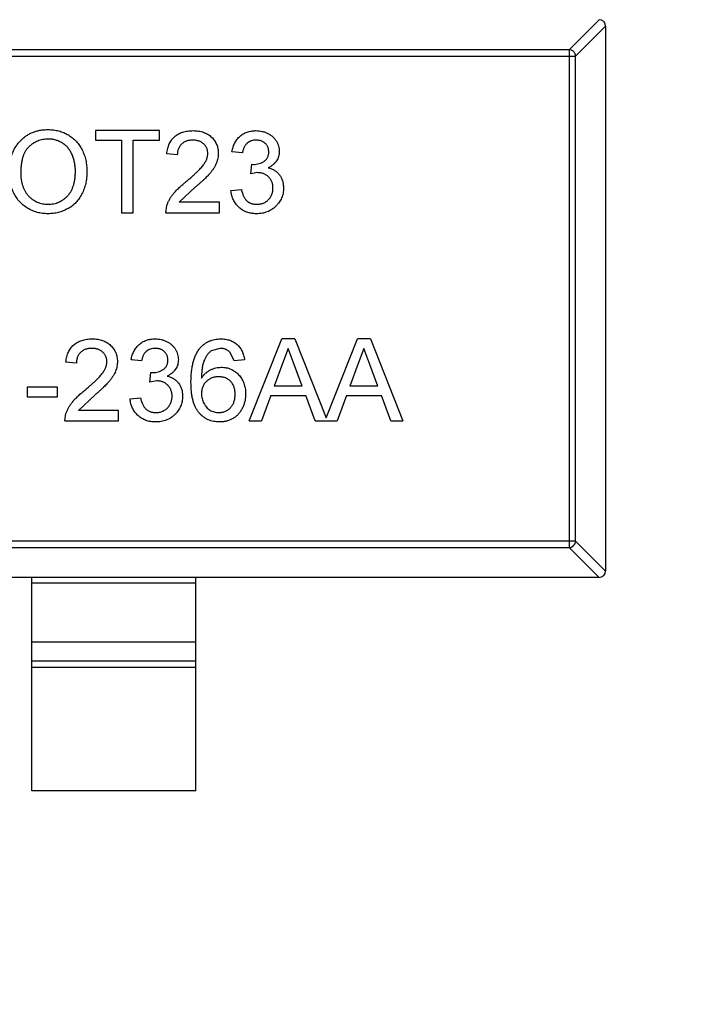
# Model space of a CAD drawing. Header units: inches. Extents: x -36 to 490, y -51 to 98.
# Tile 135 of 153: x 425 to 427, y 21 to 24. Entities that reach past the tile are written whole.
import ezdxf

# ---------------------------------------------------------------- set-up
doc = ezdxf.new("R2010")
doc.units = ezdxf.units.IN
doc.header["$LTSCALE"] = 1.21
doc.header["$MEASUREMENT"] = 0
doc.header["$PDMODE"] = 3
doc.header["$PDSIZE"] = 0.3125
doc.layers.get('0').update_dxf_attribs({"linetype": 'CONTINUOUS'})
doc.layers.get('Defpoints').update_dxf_attribs({"linetype": 'CONTINUOUS'})
doc.layers.add('DIM', color=3, linetype='CONTINUOUS')
doc.styles.get("Standard").update_dxf_attribs({"font": 'txt', "width": 0.8})
doc.dimstyles.get("Standard").update_dxf_attribs({"dimtxt": 0.15625, "dimasz": 0.1875, "dimexe": 0.125, "dimexo": 0.0625, "dimgap": 0.09, "dimtad": 0, "dimtih": 1, "dimtoh": 1, "dimzin": 4, "dimdsep": 46, "dimtxsty": 'Standard', "dimblk": '_FILLED', "dimblk1": '_FILLED', "dimblk2": '_FILLED', "dimcen": 0.09, "dimazin": 1, "dimtp": 0.01, "dimtm": 0.01, "dimtfac": 1, "dimtofl": 0, "dimtmove": 0, "dimatfit": 3, "dimldrblk": '_FILLED', "dimfxl": 1, "dimtolj": 1, "dimtzin": 4, "dimarcsym": 0})

# ---------------------------------------------------------------- blocks, each defined once
blk = doc.blocks.new('_FILLED')
at = {"color": 0, "linetype": 'ByBlock'}
blk.add_solid([(0, 0), (-1, 0.1667), (-1, -0.1667)], dxfattribs=at)
blk = doc.blocks.new('*D70')
at = {"layer": 'Defpoints', "color": 0}
for p in [(406.8003, 41.9888), (406.8003, -7.0611), (488.6342, -7.0611)]:
    blk.add_point(p, dxfattribs=at)
at = {"layer": 'DIM', "color": 0, "lineweight": -2}
for p, q in [((406.8628, 41.9888), (488.7592, 41.9888)), ((488.6342, 39.4488), (488.6342, 21.3872)), ((488.6342, -4.5211), (488.6342, 13.5405)), ((406.8628, -7.0611), (488.7592, -7.0611))]:
    blk.add_line(p, q, dxfattribs=at)
at = {"layer": 'DIM', "color": 0, "lineweight": -2, "xscale": 2.54, "yscale": 2.54, "zscale": 2.54}
for p, rotation in [((488.6342, 41.9888), 90), ((488.6342, -7.0611), 270)]:
    blk.add_blockref('_FILLED', p, dxfattribs=dict(at, rotation=rotation))
at = {"layer": 'DIM', "color": 0, "insert": (488.6342, 17.4638), "char_height": 2.5, "attachment_point": 5, "rotation": 90, "line_spacing_factor": 2.5}
blk.add_mtext('\\A1;49.05', dxfattribs=at)

msp = doc.modelspace()

# ---------------------------------------------------------------- linework, layer by layer
at = {"color": 7, "linetype": 'Continuous'}
for p, q in [((426.6088, 24.0158), (426.7002, 24.1072)), ((426.7199, 24.0875), (426.6285, 23.9961)), ((426.7199, 24.0872), (426.7199, 22.4272)), ((426.6088, 24.0158), (423.831, 24.0158)), ((426.6088, 24.0158), (426.6088, 22.4987)), ((423.8113, 23.9961), (426.6285, 23.9961)), ((426.6285, 22.5184), (426.6285, 23.9961)), ((425.3594, 23.7691), (425.1638, 23.7691)), ((425.1638, 23.7691), (425.1638, 23.7402)), ((425.3594, 23.7402), (425.3594, 23.7691)), ((425.1638, 23.7402), (425.244, 23.7402)), ((425.244, 23.7402), (425.244, 23.5191)), ((425.2792, 23.7402), (425.3594, 23.7402)), ((425.2792, 23.5191), (425.2792, 23.7402)), ((425.4138, 23.6953), (425.3818, 23.6986)), ((425.6126, 23.7018), (425.5805, 23.705)), ((425.6379, 23.6377), (425.6412, 23.6665)), ((425.6412, 23.6665), (425.6458, 23.6661)), ((425.6586, 23.6411), (425.6379, 23.6377)), ((425.4695, 23.5975), (425.4197, 23.5511)), ((425.5773, 23.5864), (425.6094, 23.5896)), ((425.3786, 23.5191), (425.3819, 23.5413)), ((425.542, 23.5511), (425.4197, 23.5511)), ((425.542, 23.5191), (425.542, 23.5511)), ((425.244, 23.5191), (425.2792, 23.5191)), ((425.3786, 23.5191), (425.542, 23.5191)), ((425.6328, 22.8844), (425.7321, 23.1344)), ((425.7719, 23.1344), (425.7321, 23.1344)), ((425.7719, 23.1344), (425.8674, 22.8939)), ((425.8674, 22.8939), (425.9629, 23.1344)), ((426.0026, 23.1344), (425.9629, 23.1344)), ((426.0026, 23.1344), (426.1019, 22.8844)), ((425.5447, 23.1056), (425.5174, 23.0982)), ((425.5869, 23.0671), (425.5753, 23.0928)), ((425.752, 23.1056), (425.7349, 23.0594)), ((425.7704, 23.0559), (425.752, 23.1056)), ((425.9828, 23.1056), (425.9657, 23.0594)), ((426.0011, 23.0559), (425.9828, 23.1056)), ((425.1061, 23.0607), (425.0741, 23.0639)), ((425.3049, 23.0671), (425.2728, 23.0703)), ((425.619, 23.0703), (425.5869, 23.0671)), ((425.7349, 23.0594), (425.7093, 22.9902)), ((425.7946, 22.9902), (425.7704, 23.0559)), ((425.9657, 23.0594), (425.9401, 22.9902)), ((426.0254, 22.9902), (426.0011, 23.0559)), ((425.3302, 23.003), (425.3335, 23.0319)), ((425.3335, 23.0319), (425.3381, 23.0315)), ((425.0485, 22.987), (424.9555, 22.987)), ((424.9555, 22.987), (424.9555, 22.9582)), ((425.0485, 22.9582), (425.0485, 22.987)), ((425.3509, 23.0064), (425.3302, 23.003)), ((425.7946, 22.9902), (425.7093, 22.9902)), ((426.0254, 22.9902), (425.9401, 22.9902)), ((424.9555, 22.9582), (425.0485, 22.9582)), ((425.1618, 22.9629), (425.1121, 22.9165)), ((425.6987, 22.9614), (425.6703, 22.8844)), ((425.6987, 22.9614), (425.8053, 22.9614)), ((425.8337, 22.8844), (425.8053, 22.9614)), ((425.9295, 22.9614), (425.901, 22.8844)), ((425.9295, 22.9614), (426.036, 22.9614)), ((426.0645, 22.8844), (426.036, 22.9614)), ((425.2696, 22.9518), (425.3017, 22.955)), ((425.0709, 22.8844), (425.0742, 22.9067)), ((425.2344, 22.9165), (425.1121, 22.9165)), ((425.2344, 22.8844), (425.2344, 22.9165)), ((425.0709, 22.8844), (425.2344, 22.8844)), ((425.6328, 22.8844), (425.6703, 22.8844)), ((425.8337, 22.8844), (425.901, 22.8844)), ((426.0645, 22.8844), (426.1019, 22.8844)), ((426.6285, 22.5184), (423.8113, 22.5184)), ((426.6285, 22.5184), (426.7199, 22.4269)), ((423.831, 22.4987), (426.6088, 22.4987)), ((426.7002, 22.4072), (426.6088, 22.4987)), ((426.6999, 22.4072), (423.7399, 22.4072)), ((424.9699, 21.7572), (424.9699, 22.4072)), ((425.4699, 22.3895), (424.9699, 22.3895)), ((425.4699, 21.7572), (425.4699, 22.4072)), ((424.9699, 22.2112), (425.4699, 22.2112)), ((424.9699, 22.1532), (425.4699, 22.1532)), ((425.4699, 22.1334), (424.9699, 22.1334)), ((425.4699, 21.7572), (424.9699, 21.7572))]:
    msp.add_line(p, q, dxfattribs=at)
for centre, start, end in [((426.6999, 24.0872), 0, 90), ((426.6999, 22.4272), 270, 0)]:
    msp.add_arc(centre, 0.02, start, end, dxfattribs=at)
for points, knots in [([(426.6285, 23.9961), (426.6284, 23.9986), (426.6273, 24.0037), (426.6228, 24.0102), (426.6164, 24.0146), (426.6113, 24.0157), (426.6088, 24.0158)], [0, 0, 0, 0, 0.249032, 0.5, 0.750968, 1, 1, 1, 1]), ([(424.901, 23.6408), (424.9011, 23.6458), (424.9013, 23.6555), (424.9029, 23.6698), (424.9054, 23.6831), (424.9091, 23.6957), (424.9138, 23.7074), (424.9194, 23.7183), (424.9262, 23.7283), (424.934, 23.7375), (424.9426, 23.7456), (424.9518, 23.7528), (424.9617, 23.7588), (424.9721, 23.7638), (424.9832, 23.7676), (424.9949, 23.7703), (425.0071, 23.772), (425.0155, 23.7722), (425.0198, 23.7723)], [0, 0, 0, 0, 0.075226, 0.146575, 0.2145, 0.27953, 0.342403, 0.403496, 0.463762, 0.523864, 0.583252, 0.641302, 0.698898, 0.756295, 0.814628, 0.874325, 0.935783, 1, 1, 1, 1]), ([(425.0198, 23.7723), (425.0226, 23.7722), (425.0282, 23.7721), (425.0365, 23.7714), (425.0445, 23.77), (425.0524, 23.7683), (425.0601, 23.7659), (425.0675, 23.7632), (425.0747, 23.7598), (425.0817, 23.7559), (425.0884, 23.7516), (425.0947, 23.7469), (425.1005, 23.7418), (425.1061, 23.7363), (425.1111, 23.7303), (425.1158, 23.724), (425.12, 23.7173), (425.1238, 23.7101), (425.1272, 23.7027), (425.1301, 23.695), (425.1326, 23.687), (425.1347, 23.6788), (425.1362, 23.6704), (425.1374, 23.6617), (425.138, 23.6528), (425.1381, 23.6467), (425.1382, 23.6437)], [0, 0, 0, 0, 0.043099, 0.085587, 0.126908, 0.167967, 0.20845, 0.249025, 0.289281, 0.33001, 0.370598, 0.410466, 0.450033, 0.489688, 0.529116, 0.569037, 0.609703, 0.650759, 0.692509, 0.734219, 0.776707, 0.819552, 0.863351, 0.907839, 0.953334, 1, 1, 1, 1]), ([(425.3818, 23.6986), (425.3821, 23.7013), (425.3828, 23.7068), (425.3843, 23.7146), (425.3866, 23.722), (425.3892, 23.7288), (425.3926, 23.7352), (425.3964, 23.741), (425.4008, 23.7463), (425.4058, 23.7511), (425.4112, 23.7553), (425.4171, 23.759), (425.4235, 23.7621), (425.4303, 23.7647), (425.4376, 23.7666), (425.4453, 23.768), (425.4535, 23.7689), (425.4591, 23.769), (425.4619, 23.7691)], [0, 0, 0, 0, 0.070675, 0.137493, 0.201473, 0.262869, 0.32255, 0.380737, 0.43822, 0.495487, 0.553484, 0.611346, 0.670644, 0.731587, 0.794183, 0.859445, 0.928208, 1, 1, 1, 1]), ([(425.4619, 23.7691), (425.4648, 23.769), (425.4704, 23.7689), (425.4786, 23.7679), (425.4864, 23.7664), (425.4937, 23.7643), (425.5005, 23.7614), (425.5069, 23.758), (425.5128, 23.754), (425.5182, 23.7493), (425.523, 23.7442), (425.5273, 23.7388), (425.5308, 23.7331), (425.5338, 23.7271), (425.5361, 23.7207), (425.5376, 23.7141), (425.5387, 23.7072), (425.5388, 23.7025), (425.5388, 23.7001)], [0, 0, 0, 0, 0.074712, 0.145539, 0.213339, 0.278615, 0.342094, 0.40389, 0.465063, 0.526577, 0.587328, 0.64638, 0.704345, 0.761672, 0.819418, 0.878039, 0.937796, 1, 1, 1, 1]), ([(425.5805, 23.705), (425.581, 23.7074), (425.582, 23.7123), (425.584, 23.7193), (425.5864, 23.7259), (425.5894, 23.732), (425.5927, 23.7378), (425.5964, 23.7431), (425.6007, 23.7479), (425.6053, 23.7524), (425.6103, 23.7563), (425.6156, 23.7597), (425.6212, 23.7626), (425.6271, 23.7649), (425.6333, 23.7668), (425.6398, 23.7681), (425.6466, 23.7689), (425.6513, 23.769), (425.6536, 23.7691)], [0, 0, 0, 0, 0.071036, 0.139343, 0.204958, 0.268332, 0.330129, 0.390664, 0.450861, 0.510587, 0.570374, 0.629455, 0.687994, 0.747581, 0.807839, 0.870034, 0.93381, 1, 1, 1, 1]), ([(425.6536, 23.7691), (425.6569, 23.769), (425.6633, 23.7687), (425.6727, 23.7671), (425.6817, 23.7644), (425.6903, 23.7606), (425.6982, 23.756), (425.7051, 23.7505), (425.7111, 23.7442), (425.716, 23.7371), (425.7199, 23.7296), (425.7227, 23.7218), (425.7244, 23.7137), (425.7246, 23.7083), (425.7247, 23.7055)], [0, 0, 0, 0, 0.092054, 0.181008, 0.26913, 0.357137, 0.443549, 0.526433, 0.607453, 0.688385, 0.767854, 0.845531, 0.922529, 1, 1, 1, 1]), ([(425.02, 23.7434), (425.0172, 23.7434), (425.0116, 23.7433), (425.0034, 23.742), (424.9956, 23.7402), (424.988, 23.7376), (424.9808, 23.7343), (424.9738, 23.7301), (424.9671, 23.7253), (424.9608, 23.7197), (424.9549, 23.7133), (424.9499, 23.7058), (424.9457, 23.6973), (424.9422, 23.6878), (424.9395, 23.6773), (424.9377, 23.6659), (424.9365, 23.6535), (424.9363, 23.6448), (424.9363, 23.6404)], [0, 0, 0, 0, 0.055943, 0.110382, 0.164048, 0.216759, 0.269601, 0.323009, 0.377581, 0.433449, 0.490922, 0.550625, 0.613117, 0.679861, 0.751358, 0.828261, 0.910795, 1, 1, 1, 1]), ([(425.1029, 23.6439), (425.1029, 23.6464), (425.1029, 23.6512), (425.1023, 23.6584), (425.1016, 23.6653), (425.1005, 23.672), (425.099, 23.6784), (425.0974, 23.6847), (425.0953, 23.6906), (425.0929, 23.6963), (425.0903, 23.7018), (425.0873, 23.7069), (425.0841, 23.7117), (425.0806, 23.7163), (425.0767, 23.7204), (425.0726, 23.7243), (425.0682, 23.7279), (425.0635, 23.7311), (425.0586, 23.734), (425.0535, 23.7365), (425.0483, 23.7387), (425.0429, 23.7404), (425.0374, 23.7417), (425.0317, 23.7428), (425.0259, 23.7433), (425.0219, 23.7434), (425.02, 23.7434)], [0, 0, 0, 0, 0.050852, 0.099752, 0.147438, 0.194086, 0.239171, 0.28334, 0.326577, 0.368936, 0.410572, 0.451051, 0.490877, 0.530044, 0.568937, 0.607578, 0.64642, 0.685679, 0.724799, 0.763513, 0.802173, 0.84074, 0.879649, 0.919071, 0.959098, 1, 1, 1, 1]), ([(425.4612, 23.7402), (425.4595, 23.7402), (425.4561, 23.7401), (425.4511, 23.7395), (425.4464, 23.7387), (425.4419, 23.7373), (425.4377, 23.7357), (425.4338, 23.7336), (425.4302, 23.7312), (425.4268, 23.7284), (425.4238, 23.7252), (425.4211, 23.7218), (425.4189, 23.7181), (425.4171, 23.7141), (425.4157, 23.7098), (425.4146, 23.7053), (425.414, 23.7004), (425.4139, 23.697), (425.4138, 23.6953)], [0, 0, 0, 0, 0.070696, 0.138358, 0.20337, 0.2657, 0.327256, 0.386512, 0.445858, 0.505173, 0.56378, 0.622343, 0.680824, 0.739795, 0.800801, 0.864239, 0.930631, 1, 1, 1, 1]), ([(425.5068, 23.6998), (425.5068, 23.7012), (425.5067, 23.7039), (425.506, 23.7079), (425.5051, 23.7118), (425.5037, 23.7155), (425.5019, 23.7191), (425.4997, 23.7224), (425.4971, 23.7256), (425.4942, 23.7285), (425.491, 23.7313), (425.4874, 23.7336), (425.4836, 23.7357), (425.4796, 23.7374), (425.4754, 23.7386), (425.4708, 23.7395), (425.4661, 23.7401), (425.4629, 23.7402), (425.4612, 23.7402)], [0, 0, 0, 0, 0.061762, 0.121174, 0.179421, 0.236843, 0.294322, 0.353191, 0.412721, 0.474522, 0.537057, 0.599591, 0.662367, 0.725246, 0.790316, 0.857724, 0.927232, 1, 1, 1, 1]), ([(425.6546, 23.7402), (425.6519, 23.7401), (425.6468, 23.7399), (425.6393, 23.738), (425.6326, 23.735), (425.6277, 23.7315), (425.6241, 23.7281), (425.6217, 23.7252), (425.6195, 23.722), (425.6176, 23.7186), (425.616, 23.7148), (425.6145, 23.7107), (425.6134, 23.7063), (425.6128, 23.7033), (425.6126, 23.7018)], [0, 0, 0, 0, 0.127797, 0.246795, 0.362284, 0.477652, 0.536237, 0.59559, 0.656344, 0.719085, 0.784349, 0.852876, 0.924551, 1, 1, 1, 1]), ([(425.6927, 23.7045), (425.6927, 23.7057), (425.6926, 23.7082), (425.6921, 23.7119), (425.6912, 23.7153), (425.6901, 23.7186), (425.6886, 23.7217), (425.6867, 23.7247), (425.6846, 23.7275), (425.682, 23.7301), (425.6793, 23.7325), (425.6763, 23.7345), (425.6732, 23.7363), (425.6699, 23.7377), (425.6663, 23.7388), (425.6626, 23.7396), (425.6587, 23.7401), (425.656, 23.7402), (425.6546, 23.7402)], [0, 0, 0, 0, 0.065093, 0.127304, 0.188122, 0.247131, 0.306077, 0.365678, 0.426103, 0.487841, 0.550317, 0.611805, 0.672737, 0.734883, 0.79768, 0.862475, 0.929775, 1, 1, 1, 1]), ([(425.4396, 23.6126), (425.4428, 23.6153), (425.449, 23.6205), (425.4577, 23.6282), (425.4657, 23.6354), (425.4728, 23.6422), (425.4791, 23.6484), (425.4846, 23.6542), (425.4893, 23.6594), (425.4931, 23.6643), (425.4964, 23.6689), (425.4992, 23.6735), (425.5015, 23.6779), (425.5034, 23.6824), (425.5049, 23.6868), (425.506, 23.6911), (425.5067, 23.6955), (425.5068, 23.6983), (425.5068, 23.6998)], [0, 0, 0, 0, 0.11141, 0.214526, 0.309417, 0.396087, 0.474284, 0.544374, 0.60642, 0.660582, 0.709794, 0.756451, 0.800767, 0.843168, 0.884295, 0.923885, 0.962359, 1, 1, 1, 1]), ([(425.5388, 23.7001), (425.5388, 23.6976), (425.5386, 23.6926), (425.5376, 23.6852), (425.5357, 23.6779), (425.5333, 23.6706), (425.5299, 23.6632), (425.5257, 23.6557), (425.5205, 23.648), (425.5155, 23.6415), (425.5108, 23.636), (425.5066, 23.6315), (425.5018, 23.6267), (425.4966, 23.6215), (425.4906, 23.616), (425.4841, 23.6101), (425.477, 23.6039), (425.472, 23.5997), (425.4695, 23.5975)], [0, 0, 0, 0, 0.057945, 0.116018, 0.174826, 0.234683, 0.296827, 0.364061, 0.436192, 0.51426, 0.556976, 0.604856, 0.657675, 0.715751, 0.77884, 0.847501, 0.921228, 1, 1, 1, 1]), ([(425.6458, 23.6661), (425.6488, 23.6663), (425.6545, 23.6665), (425.663, 23.6683), (425.671, 23.6712), (425.6771, 23.6747), (425.6817, 23.6779), (425.6846, 23.6808), (425.6872, 23.6839), (425.6891, 23.6875), (425.6908, 23.6913), (425.6919, 23.6954), (425.6926, 23.6998), (425.6927, 23.7029), (425.6927, 23.7045)], [0, 0, 0, 0, 0.129789, 0.254605, 0.378435, 0.50292, 0.565018, 0.624848, 0.683448, 0.742765, 0.802757, 0.86522, 0.930779, 1, 1, 1, 1]), ([(425.7247, 23.7055), (425.7246, 23.7029), (425.7244, 23.6978), (425.7228, 23.6903), (425.72, 23.6832), (425.7163, 23.6765), (425.7114, 23.6703), (425.7055, 23.6647), (425.6985, 23.6598), (425.6933, 23.6572), (425.6906, 23.6559)], [0, 0, 0, 0, 0.121951, 0.240787, 0.35855, 0.479066, 0.601519, 0.727551, 0.859932, 1, 1, 1, 1]), ([(425.6906, 23.6559), (425.6924, 23.6555), (425.6959, 23.6546), (425.701, 23.6528), (425.7057, 23.6506), (425.7103, 23.6482), (425.7144, 23.6453), (425.7183, 23.6421), (425.7218, 23.6385), (425.7251, 23.6347), (425.7281, 23.6306), (425.7306, 23.6261), (425.7327, 23.6214), (425.7346, 23.6165), (425.7359, 23.6113), (425.7368, 23.6058), (425.7374, 23.6001), (425.7375, 23.5963), (425.7376, 23.5943)], [0, 0, 0, 0, 0.065828, 0.128938, 0.190858, 0.251186, 0.310974, 0.37005, 0.429672, 0.489507, 0.549975, 0.610075, 0.670915, 0.732909, 0.796711, 0.861825, 0.929892, 1, 1, 1, 1]), ([(425.0196, 23.5159), (425.0167, 23.5159), (425.011, 23.516), (425.0026, 23.5168), (424.9944, 23.5181), (424.9865, 23.52), (424.9787, 23.5224), (424.9712, 23.5253), (424.964, 23.5287), (424.957, 23.5326), (424.9503, 23.537), (424.944, 23.5419), (424.9382, 23.5471), (424.9328, 23.5527), (424.9277, 23.5586), (424.9231, 23.565), (424.9189, 23.5718), (424.9152, 23.5789), (424.9118, 23.5862), (424.909, 23.5937), (424.9065, 23.6013), (424.9045, 23.609), (424.9029, 23.6168), (424.9019, 23.6247), (424.9011, 23.6327), (424.901, 23.6381), (424.901, 23.6408)], [0, 0, 0, 0, 0.044697, 0.088534, 0.131409, 0.173814, 0.215715, 0.257247, 0.298848, 0.340604, 0.382029, 0.42297, 0.463632, 0.504048, 0.544591, 0.584964, 0.626265, 0.667979, 0.709943, 0.751382, 0.792619, 0.833948, 0.875008, 0.916446, 0.957907, 1, 1, 1, 1]), ([(424.9363, 23.6404), (424.9363, 23.6367), (424.9364, 23.6297), (424.9376, 23.6194), (424.9395, 23.6098), (424.942, 23.6006), (424.9454, 23.5922), (424.9494, 23.5842), (424.9543, 23.5769), (424.9598, 23.5702), (424.9659, 23.5642), (424.9724, 23.559), (424.9794, 23.5546), (424.9866, 23.551), (424.9943, 23.5481), (425.0024, 23.5462), (425.0108, 23.5449), (425.0165, 23.5448), (425.0195, 23.5447)], [0, 0, 0, 0, 0.075964, 0.148125, 0.217201, 0.2833, 0.347202, 0.4093, 0.470426, 0.531588, 0.591739, 0.650258, 0.707303, 0.764208, 0.821148, 0.879119, 0.938423, 1, 1, 1, 1]), ([(425.0195, 23.5447), (425.0224, 23.5448), (425.0283, 23.5449), (425.0368, 23.5461), (425.0449, 23.5482), (425.0527, 23.551), (425.06, 23.5547), (425.067, 23.5591), (425.0734, 23.5645), (425.0796, 23.5705), (425.0851, 23.5773), (425.0899, 23.5848), (425.0939, 23.593), (425.0973, 23.6019), (425.0998, 23.6115), (425.1017, 23.6217), (425.1028, 23.6326), (425.1029, 23.6401), (425.1029, 23.6439)], [0, 0, 0, 0, 0.061055, 0.119545, 0.176806, 0.232956, 0.288583, 0.344667, 0.401662, 0.46054, 0.520477, 0.581213, 0.643431, 0.707961, 0.775371, 0.846414, 0.921152, 1, 1, 1, 1]), ([(425.1382, 23.6437), (425.1381, 23.6406), (425.138, 23.6344), (425.1373, 23.6254), (425.1361, 23.6165), (425.1345, 23.608), (425.1323, 23.5997), (425.1297, 23.5916), (425.1266, 23.5838), (425.1231, 23.5762), (425.1191, 23.569), (425.1147, 23.5622), (425.1098, 23.5559), (425.1047, 23.55), (425.0991, 23.5446), (425.093, 23.5396), (425.0866, 23.5351), (425.0799, 23.5311), (425.0728, 23.5275), (425.0656, 23.5244), (425.0583, 23.5217), (425.0508, 23.5196), (425.0432, 23.5179), (425.0355, 23.5167), (425.0276, 23.516), (425.0223, 23.5159), (425.0196, 23.5159)], [0, 0, 0, 0, 0.04756, 0.093962, 0.139112, 0.183626, 0.227457, 0.270703, 0.313611, 0.35626, 0.398366, 0.439557, 0.480045, 0.519888, 0.559658, 0.599421, 0.639208, 0.679668, 0.72002, 0.759859, 0.79956, 0.839199, 0.878956, 0.918794, 0.959083, 1, 1, 1, 1]), ([(425.7055, 23.5945), (425.7055, 23.5962), (425.7054, 23.5994), (425.7048, 23.6042), (425.7037, 23.6087), (425.7023, 23.613), (425.7004, 23.6171), (425.6982, 23.6209), (425.6954, 23.6246), (425.6923, 23.6279), (425.689, 23.631), (425.6853, 23.6337), (425.6814, 23.636), (425.6773, 23.6378), (425.6729, 23.6393), (425.6684, 23.6403), (425.6636, 23.6409), (425.6603, 23.641), (425.6586, 23.6411)], [0, 0, 0, 0, 0.067051, 0.13118, 0.193722, 0.254499, 0.314763, 0.375117, 0.436023, 0.498297, 0.560571, 0.621619, 0.681973, 0.742853, 0.804272, 0.867473, 0.932273, 1, 1, 1, 1]), ([(425.3819, 23.5413), (425.383, 23.5442), (425.3852, 23.5502), (425.3895, 23.5588), (425.3947, 23.5673), (425.3997, 23.5743), (425.4043, 23.5799), (425.4081, 23.5842), (425.4124, 23.5887), (425.4171, 23.5932), (425.4221, 23.5979), (425.4275, 23.6028), (425.4334, 23.6077), (425.4375, 23.6109), (425.4396, 23.6126)], [0, 0, 0, 0, 0.100388, 0.204407, 0.310686, 0.422157, 0.480685, 0.543238, 0.6095, 0.679555, 0.753841, 0.831641, 0.913813, 1, 1, 1, 1]), ([(425.6551, 23.5159), (425.6525, 23.5159), (425.6473, 23.516), (425.6397, 23.517), (425.6325, 23.5185), (425.6256, 23.5207), (425.619, 23.5234), (425.6129, 23.5268), (425.607, 23.5308), (425.6015, 23.5354), (425.5965, 23.5405), (425.592, 23.546), (425.5881, 23.5518), (425.5847, 23.558), (425.582, 23.5646), (425.5798, 23.5715), (425.5782, 23.5788), (425.5776, 23.5838), (425.5773, 23.5864)], [0, 0, 0, 0, 0.067794, 0.133464, 0.196934, 0.258481, 0.319787, 0.380431, 0.44099, 0.502867, 0.564806, 0.625526, 0.685604, 0.746041, 0.807347, 0.869717, 0.93379, 1, 1, 1, 1]), ([(425.6094, 23.5896), (425.6098, 23.5876), (425.6106, 23.5839), (425.6122, 23.5786), (425.6139, 23.5736), (425.616, 23.5692), (425.618, 23.565), (425.6204, 23.5614), (425.6229, 23.5581), (425.6257, 23.5552), (425.6287, 23.5527), (425.6319, 23.5505), (425.6354, 23.5487), (425.6391, 23.5473), (425.643, 23.5461), (425.6472, 23.5453), (425.6516, 23.5448), (425.6547, 23.5447), (425.6562, 23.5447)], [0, 0, 0, 0, 0.082566, 0.15976, 0.233155, 0.301356, 0.365752, 0.426437, 0.484185, 0.539549, 0.593156, 0.647048, 0.701446, 0.757, 0.81384, 0.873058, 0.934963, 1, 1, 1, 1]), ([(425.7376, 23.5943), (425.7375, 23.5916), (425.7374, 23.5863), (425.7362, 23.5785), (425.7344, 23.5711), (425.7318, 23.5639), (425.7286, 23.5571), (425.7245, 23.5506), (425.7197, 23.5444), (425.7142, 23.5386), (425.7083, 23.5332), (425.7018, 23.5286), (425.695, 23.5246), (425.6878, 23.5214), (425.6801, 23.5189), (425.6721, 23.5171), (425.6637, 23.5161), (425.658, 23.5159), (425.6551, 23.5159)], [0, 0, 0, 0, 0.063503, 0.124805, 0.18492, 0.244376, 0.303775, 0.364133, 0.425376, 0.488388, 0.551743, 0.61386, 0.67564, 0.737737, 0.800417, 0.864658, 0.930985, 1, 1, 1, 1]), ([(425.6562, 23.5447), (425.6581, 23.5447), (425.6616, 23.5448), (425.6668, 23.5455), (425.6717, 23.5466), (425.6763, 23.5482), (425.6807, 23.5502), (425.6848, 23.5527), (425.6886, 23.5556), (425.6921, 23.559), (425.6952, 23.5627), (425.698, 23.5666), (425.7003, 23.5707), (425.7022, 23.575), (425.7037, 23.5796), (425.7047, 23.5844), (425.7054, 23.5894), (425.7055, 23.5928), (425.7055, 23.5945)], [0, 0, 0, 0, 0.069461, 0.135658, 0.19962, 0.261651, 0.322053, 0.38234, 0.443223, 0.50493, 0.56682, 0.6276, 0.687476, 0.747351, 0.808174, 0.870133, 0.933721, 1, 1, 1, 1]), ([(425.0741, 23.0639), (425.0744, 23.0667), (425.0751, 23.0722), (425.0767, 23.08), (425.0789, 23.0874), (425.0816, 23.0942), (425.0849, 23.1005), (425.0887, 23.1064), (425.0931, 23.1117), (425.0981, 23.1165), (425.1035, 23.1207), (425.1094, 23.1244), (425.1158, 23.1275), (425.1227, 23.1301), (425.1299, 23.132), (425.1376, 23.1334), (425.1458, 23.1343), (425.1514, 23.1344), (425.1542, 23.1344)], [0, 0, 0, 0, 0.070675, 0.137493, 0.201473, 0.262869, 0.32255, 0.380737, 0.43822, 0.495487, 0.553484, 0.611346, 0.670644, 0.731587, 0.794183, 0.859445, 0.928208, 1, 1, 1, 1]), ([(425.1542, 23.1344), (425.1571, 23.1344), (425.1627, 23.1343), (425.171, 23.1333), (425.1787, 23.1318), (425.186, 23.1296), (425.1928, 23.1268), (425.1992, 23.1234), (425.2051, 23.1194), (425.2105, 23.1147), (425.2153, 23.1096), (425.2196, 23.1042), (425.2231, 23.0985), (425.2261, 23.0925), (425.2284, 23.0861), (425.2299, 23.0795), (425.231, 23.0726), (425.2311, 23.0678), (425.2311, 23.0654)], [0, 0, 0, 0, 0.074712, 0.145539, 0.213339, 0.278615, 0.342094, 0.40389, 0.465063, 0.526577, 0.587328, 0.64638, 0.704345, 0.761672, 0.819418, 0.878039, 0.937796, 1, 1, 1, 1]), ([(425.2728, 23.0703), (425.2733, 23.0728), (425.2743, 23.0777), (425.2763, 23.0847), (425.2787, 23.0913), (425.2817, 23.0974), (425.285, 23.1032), (425.2888, 23.1085), (425.293, 23.1133), (425.2976, 23.1177), (425.3026, 23.1217), (425.3079, 23.1251), (425.3135, 23.128), (425.3194, 23.1303), (425.3256, 23.1322), (425.3322, 23.1335), (425.3389, 23.1343), (425.3436, 23.1344), (425.3459, 23.1344)], [0, 0, 0, 0, 0.071036, 0.139343, 0.204958, 0.268332, 0.330129, 0.390664, 0.450861, 0.510587, 0.570374, 0.629455, 0.687994, 0.747581, 0.807839, 0.870034, 0.93381, 1, 1, 1, 1]), ([(425.3459, 23.1344), (425.3492, 23.1343), (425.3556, 23.1341), (425.365, 23.1325), (425.374, 23.1298), (425.3826, 23.126), (425.3905, 23.1214), (425.3975, 23.1159), (425.4034, 23.1096), (425.4083, 23.1025), (425.4122, 23.095), (425.415, 23.0872), (425.4167, 23.0791), (425.4169, 23.0736), (425.417, 23.0709)], [0, 0, 0, 0, 0.092054, 0.181008, 0.26913, 0.357137, 0.443549, 0.526433, 0.607453, 0.688385, 0.767854, 0.845531, 0.922529, 1, 1, 1, 1]), ([(425.4828, 23.1061), (425.4848, 23.1083), (425.4887, 23.1128), (425.4956, 23.1186), (425.5028, 23.1235), (425.5106, 23.1275), (425.5189, 23.1306), (425.5278, 23.1329), (425.5371, 23.1342), (425.5435, 23.1344), (425.5468, 23.1344)], [0, 0, 0, 0, 0.125625, 0.247619, 0.368528, 0.488104, 0.609878, 0.735382, 0.864448, 1, 1, 1, 1]), ([(425.5468, 23.1344), (425.5492, 23.1344), (425.554, 23.1343), (425.5611, 23.1335), (425.5677, 23.1321), (425.5741, 23.1303), (425.5801, 23.1279), (425.5858, 23.125), (425.5911, 23.1215), (425.596, 23.1175), (425.6006, 23.113), (425.6047, 23.1081), (425.6083, 23.1028), (425.6114, 23.0971), (425.6141, 23.091), (425.6162, 23.0845), (425.6179, 23.0776), (425.6186, 23.0728), (425.619, 23.0703)], [0, 0, 0, 0, 0.068499, 0.134572, 0.198208, 0.259784, 0.319951, 0.379508, 0.438814, 0.498497, 0.558182, 0.617438, 0.677522, 0.737959, 0.80033, 0.86409, 0.930622, 1, 1, 1, 1]), ([(425.1535, 23.1056), (425.1518, 23.1056), (425.1484, 23.1055), (425.1434, 23.1049), (425.1387, 23.104), (425.1342, 23.1027), (425.1301, 23.101), (425.1261, 23.0989), (425.1225, 23.0966), (425.1191, 23.0937), (425.1161, 23.0906), (425.1134, 23.0872), (425.1112, 23.0835), (425.1094, 23.0795), (425.108, 23.0752), (425.1069, 23.0706), (425.1063, 23.0658), (425.1062, 23.0624), (425.1061, 23.0607)], [0, 0, 0, 0, 0.070696, 0.138358, 0.20337, 0.2657, 0.327256, 0.386512, 0.445858, 0.505173, 0.56378, 0.622343, 0.680824, 0.739795, 0.800801, 0.864239, 0.930631, 1, 1, 1, 1]), ([(425.1991, 23.0651), (425.1991, 23.0665), (425.199, 23.0693), (425.1983, 23.0733), (425.1974, 23.0772), (425.196, 23.0809), (425.1943, 23.0844), (425.192, 23.0878), (425.1894, 23.091), (425.1865, 23.0939), (425.1833, 23.0967), (425.1797, 23.099), (425.1759, 23.1011), (425.1719, 23.1028), (425.1677, 23.104), (425.1632, 23.1049), (425.1584, 23.1055), (425.1552, 23.1056), (425.1535, 23.1056)], [0, 0, 0, 0, 0.061762, 0.121174, 0.179421, 0.236843, 0.294322, 0.353191, 0.412721, 0.474522, 0.537057, 0.599591, 0.662367, 0.725246, 0.790316, 0.857724, 0.927232, 1, 1, 1, 1]), ([(425.3469, 23.1056), (425.3443, 23.1055), (425.3391, 23.1053), (425.3317, 23.1034), (425.3249, 23.1004), (425.32, 23.0969), (425.3164, 23.0935), (425.314, 23.0906), (425.3119, 23.0874), (425.3099, 23.0839), (425.3083, 23.0802), (425.3068, 23.0761), (425.3057, 23.0717), (425.3051, 23.0687), (425.3049, 23.0671)], [0, 0, 0, 0, 0.127797, 0.246795, 0.362284, 0.477652, 0.536237, 0.59559, 0.656344, 0.719085, 0.784349, 0.852876, 0.924551, 1, 1, 1, 1]), ([(425.385, 23.0698), (425.385, 23.0711), (425.3849, 23.0736), (425.3844, 23.0772), (425.3836, 23.0807), (425.3824, 23.084), (425.3809, 23.0871), (425.379, 23.0901), (425.3769, 23.0929), (425.3743, 23.0955), (425.3716, 23.0979), (425.3687, 23.0999), (425.3655, 23.1017), (425.3622, 23.1031), (425.3586, 23.1042), (425.3549, 23.105), (425.351, 23.1055), (425.3483, 23.1056), (425.3469, 23.1056)], [0, 0, 0, 0, 0.065093, 0.127304, 0.188122, 0.247131, 0.306077, 0.365678, 0.426103, 0.487841, 0.550317, 0.611805, 0.672737, 0.734883, 0.79768, 0.862475, 0.929775, 1, 1, 1, 1]), ([(425.4555, 23.0015), (425.4555, 23.0044), (425.4555, 23.0102), (425.4559, 23.0187), (425.4564, 23.027), (425.4572, 23.0349), (425.4581, 23.0425), (425.4593, 23.0498), (425.4606, 23.0568), (425.4623, 23.0635), (425.464, 23.0699), (425.4661, 23.076), (425.4683, 23.0818), (425.4708, 23.0872), (425.4734, 23.0924), (425.4763, 23.0972), (425.4794, 23.1018), (425.4816, 23.1046), (425.4828, 23.1061)], [0, 0, 0, 0, 0.080034, 0.157854, 0.232564, 0.304731, 0.374384, 0.441663, 0.506048, 0.568692, 0.628715, 0.687238, 0.743227, 0.797567, 0.850239, 0.901629, 0.951067, 1, 1, 1, 1]), ([(425.5174, 23.0982), (425.5153, 23.0965), (425.511, 23.0929), (425.5054, 23.0863), (425.5004, 23.0787), (425.4967, 23.0716), (425.4941, 23.0652), (425.4925, 23.0597), (425.491, 23.0536), (425.4898, 23.047), (425.4889, 23.0398), (425.4881, 23.032), (425.4877, 23.0237), (425.4876, 23.0179), (425.4876, 23.015)], [0, 0, 0, 0, 0.088609, 0.181893, 0.280787, 0.38702, 0.444107, 0.506454, 0.574396, 0.647656, 0.726426, 0.811458, 0.90278, 1, 1, 1, 1]), ([(425.5753, 23.0928), (425.5743, 23.0938), (425.5722, 23.0958), (425.5688, 23.0984), (425.5653, 23.1007), (425.5615, 23.1025), (425.5576, 23.1039), (425.5534, 23.1049), (425.5491, 23.1055), (425.5462, 23.1056), (425.5447, 23.1056)], [0, 0, 0, 0, 0.128545, 0.252818, 0.375212, 0.497113, 0.618546, 0.742222, 0.869458, 1, 1, 1, 1]), ([(425.1319, 22.9779), (425.1351, 22.9807), (425.1413, 22.9859), (425.15, 22.9936), (425.158, 23.0008), (425.1651, 23.0075), (425.1714, 23.0138), (425.1769, 23.0196), (425.1816, 23.0248), (425.1855, 23.0297), (425.1887, 23.0343), (425.1915, 23.0388), (425.1938, 23.0433), (425.1957, 23.0477), (425.1973, 23.0521), (425.1983, 23.0565), (425.199, 23.0608), (425.1991, 23.0637), (425.1991, 23.0651)], [0, 0, 0, 0, 0.11141, 0.214526, 0.309417, 0.396087, 0.474284, 0.544374, 0.60642, 0.660582, 0.709794, 0.756451, 0.800767, 0.843168, 0.884295, 0.923885, 0.962359, 1, 1, 1, 1]), ([(425.2311, 23.0654), (425.2311, 23.063), (425.2309, 23.058), (425.2299, 23.0506), (425.228, 23.0433), (425.2256, 23.036), (425.2222, 23.0286), (425.218, 23.0211), (425.2128, 23.0134), (425.2078, 23.0069), (425.2031, 23.0014), (425.1989, 22.9969), (425.1941, 22.9921), (425.1889, 22.9869), (425.1829, 22.9814), (425.1764, 22.9755), (425.1693, 22.9693), (425.1643, 22.9651), (425.1618, 22.9629)], [0, 0, 0, 0, 0.057945, 0.116018, 0.174826, 0.234683, 0.296827, 0.364061, 0.436192, 0.51426, 0.556976, 0.604856, 0.657675, 0.715751, 0.77884, 0.847501, 0.921228, 1, 1, 1, 1]), ([(425.3381, 23.0315), (425.3411, 23.0316), (425.3468, 23.0319), (425.3553, 23.0337), (425.3633, 23.0366), (425.3694, 23.04), (425.374, 23.0433), (425.3769, 23.0462), (425.3795, 23.0493), (425.3814, 23.0529), (425.3831, 23.0566), (425.3842, 23.0608), (425.3849, 23.0652), (425.385, 23.0683), (425.385, 23.0698)], [0, 0, 0, 0, 0.129789, 0.254605, 0.378435, 0.50292, 0.565018, 0.624848, 0.683448, 0.742765, 0.802757, 0.86522, 0.930779, 1, 1, 1, 1]), ([(425.417, 23.0709), (425.4169, 23.0683), (425.4167, 23.0632), (425.4151, 23.0557), (425.4123, 23.0486), (425.4086, 23.0419), (425.4037, 23.0356), (425.3978, 23.0301), (425.3908, 23.0252), (425.3856, 23.0226), (425.3829, 23.0213)], [0, 0, 0, 0, 0.121951, 0.240787, 0.35855, 0.479066, 0.601519, 0.727551, 0.859932, 1, 1, 1, 1]), ([(425.4876, 23.015), (425.4894, 23.0176), (425.4931, 23.0228), (425.4997, 23.0296), (425.5068, 23.0354), (425.5145, 23.0399), (425.5227, 23.0435), (425.531, 23.0461), (425.5396, 23.0476), (425.5454, 23.0478), (425.5483, 23.0479)], [0, 0, 0, 0, 0.13549, 0.265229, 0.390778, 0.51542, 0.638317, 0.759642, 0.878902, 1, 1, 1, 1]), ([(425.5483, 23.0479), (425.5508, 23.0478), (425.5558, 23.0477), (425.5631, 23.0467), (425.5701, 23.0448), (425.5768, 23.0424), (425.5832, 23.0391), (425.5894, 23.0353), (425.5952, 23.0306), (425.6007, 23.0253), (425.6057, 23.0195), (425.6102, 23.0132), (425.6139, 23.0065), (425.6169, 22.9993), (425.6193, 22.9918), (425.621, 22.9838), (425.622, 22.9754), (425.6221, 22.9697), (425.6222, 22.9668)], [0, 0, 0, 0, 0.061347, 0.121203, 0.179863, 0.238152, 0.296252, 0.35519, 0.415676, 0.478379, 0.541524, 0.603977, 0.666513, 0.729491, 0.79371, 0.859736, 0.928449, 1, 1, 1, 1]), ([(425.3829, 23.0213), (425.3847, 23.0209), (425.3883, 23.02), (425.3933, 23.0181), (425.3981, 23.016), (425.4026, 23.0135), (425.4067, 23.0107), (425.4106, 23.0075), (425.4141, 23.0039), (425.4174, 23.0001), (425.4204, 22.9959), (425.4229, 22.9915), (425.425, 22.9868), (425.4269, 22.9819), (425.4282, 22.9767), (425.4291, 22.9712), (425.4298, 22.9655), (425.4298, 22.9616), (425.4299, 22.9597)], [0, 0, 0, 0, 0.065828, 0.128938, 0.190858, 0.251186, 0.310974, 0.37005, 0.429672, 0.489507, 0.549975, 0.610075, 0.670915, 0.732909, 0.796711, 0.861825, 0.929892, 1, 1, 1, 1]), ([(425.5394, 23.0191), (425.5377, 23.019), (425.5342, 23.019), (425.5291, 23.0182), (425.5241, 23.0172), (425.5194, 23.0156), (425.5149, 23.0136), (425.5105, 23.0111), (425.5065, 23.0082), (425.5026, 23.0049), (425.499, 23.0012), (425.4959, 22.9972), (425.4934, 22.9929), (425.4912, 22.9884), (425.4896, 22.9835), (425.4884, 22.9784), (425.4877, 22.973), (425.4876, 22.9693), (425.4876, 22.9674)], [0, 0, 0, 0, 0.064812, 0.127718, 0.189086, 0.249562, 0.309738, 0.370215, 0.431085, 0.493911, 0.55657, 0.617553, 0.678119, 0.739063, 0.801665, 0.864956, 0.93089, 1, 1, 1, 1]), ([(425.5901, 22.9658), (425.5901, 22.9678), (425.59, 22.9717), (425.5893, 22.9774), (425.5883, 22.9828), (425.5868, 22.9879), (425.5849, 22.9926), (425.5825, 22.997), (425.5798, 23.0011), (425.5766, 23.0048), (425.573, 23.0082), (425.5691, 23.0111), (425.565, 23.0136), (425.5605, 23.0156), (425.5556, 23.0172), (425.5505, 23.0182), (425.5451, 23.019), (425.5413, 23.019), (425.5394, 23.0191)], [0, 0, 0, 0, 0.072229, 0.141252, 0.207439, 0.270245, 0.331238, 0.391254, 0.450152, 0.509008, 0.567734, 0.625726, 0.683708, 0.742407, 0.803094, 0.865865, 0.931379, 1, 1, 1, 1]), ([(425.3978, 22.9599), (425.3978, 22.9616), (425.3977, 22.9648), (425.3971, 22.9696), (425.396, 22.9741), (425.3946, 22.9784), (425.3927, 22.9824), (425.3905, 22.9863), (425.3877, 22.9899), (425.3846, 22.9933), (425.3813, 22.9964), (425.3776, 22.9991), (425.3737, 23.0014), (425.3696, 23.0032), (425.3652, 23.0047), (425.3607, 23.0057), (425.3559, 23.0063), (425.3526, 23.0064), (425.3509, 23.0064)], [0, 0, 0, 0, 0.067051, 0.13118, 0.193722, 0.254499, 0.314763, 0.375117, 0.436023, 0.498297, 0.560571, 0.621619, 0.681973, 0.742853, 0.804272, 0.867473, 0.932273, 1, 1, 1, 1]), ([(425.5431, 22.8812), (425.54, 22.8813), (425.5338, 22.8815), (425.5247, 22.8828), (425.5161, 22.885), (425.5079, 22.8881), (425.5002, 22.892), (425.4929, 22.8969), (425.4861, 22.9026), (425.4797, 22.9092), (425.4739, 22.9168), (425.469, 22.9256), (425.4648, 22.9355), (425.4614, 22.9465), (425.4588, 22.9587), (425.4569, 22.972), (425.4557, 22.9864), (425.4556, 22.9963), (425.4555, 23.0015)], [0, 0, 0, 0, 0.056157, 0.110133, 0.162537, 0.213912, 0.265146, 0.31651, 0.369179, 0.423123, 0.479276, 0.538691, 0.601978, 0.670125, 0.74365, 0.82281, 0.908261, 1, 1, 1, 1]), ([(425.0742, 22.9067), (425.0753, 22.9096), (425.0775, 22.9156), (425.0818, 22.9242), (425.087, 22.9327), (425.092, 22.9397), (425.0966, 22.9453), (425.1004, 22.9496), (425.1047, 22.9541), (425.1094, 22.9586), (425.1144, 22.9633), (425.1198, 22.9682), (425.1257, 22.973), (425.1298, 22.9763), (425.1319, 22.9779)], [0, 0, 0, 0, 0.100388, 0.204407, 0.310686, 0.422157, 0.480685, 0.543238, 0.6095, 0.679555, 0.753841, 0.831641, 0.913813, 1, 1, 1, 1]), ([(425.4299, 22.9597), (425.4298, 22.957), (425.4297, 22.9517), (425.4285, 22.9439), (425.4267, 22.9365), (425.4241, 22.9293), (425.4209, 22.9225), (425.4168, 22.9159), (425.412, 22.9098), (425.4066, 22.9039), (425.4006, 22.8986), (425.3941, 22.894), (425.3873, 22.89), (425.3801, 22.8868), (425.3724, 22.8843), (425.3644, 22.8825), (425.356, 22.8814), (425.3503, 22.8813), (425.3474, 22.8812)], [0, 0, 0, 0, 0.063503, 0.124805, 0.18492, 0.244376, 0.303775, 0.364133, 0.425376, 0.488388, 0.551743, 0.61386, 0.67564, 0.737737, 0.800417, 0.864658, 0.930985, 1, 1, 1, 1]), ([(425.3485, 22.9101), (425.3504, 22.9101), (425.3539, 22.9102), (425.3591, 22.9109), (425.364, 22.912), (425.3687, 22.9136), (425.373, 22.9156), (425.3771, 22.9181), (425.3809, 22.921), (425.3844, 22.9244), (425.3875, 22.9281), (425.3903, 22.932), (425.3926, 22.9361), (425.3946, 22.9404), (425.396, 22.945), (425.397, 22.9498), (425.3977, 22.9548), (425.3978, 22.9582), (425.3978, 22.9599)], [0, 0, 0, 0, 0.069461, 0.135658, 0.19962, 0.261651, 0.322053, 0.38234, 0.443223, 0.50493, 0.56682, 0.6276, 0.687476, 0.747351, 0.808174, 0.870133, 0.933721, 1, 1, 1, 1]), ([(425.4876, 22.9674), (425.4876, 22.9649), (425.4878, 22.9599), (425.4892, 22.9525), (425.4914, 22.9453), (425.4944, 22.9384), (425.4982, 22.9319), (425.5026, 22.9262), (425.5077, 22.9212), (425.5133, 22.9171), (425.5195, 22.914), (425.5262, 22.9117), (425.5333, 22.9103), (425.5382, 22.9102), (425.5407, 22.9101)], [0, 0, 0, 0, 0.086177, 0.171222, 0.257573, 0.34515, 0.431508, 0.513644, 0.593539, 0.672806, 0.752058, 0.831493, 0.913823, 1, 1, 1, 1]), ([(425.5407, 22.9101), (425.5425, 22.9101), (425.546, 22.9102), (425.5511, 22.911), (425.556, 22.9121), (425.5606, 22.9138), (425.5649, 22.9159), (425.569, 22.9185), (425.5729, 22.9215), (425.5764, 22.925), (425.5796, 22.9289), (425.5824, 22.9332), (425.5849, 22.9378), (425.5867, 22.9428), (425.5883, 22.948), (425.5894, 22.9537), (425.59, 22.9596), (425.5901, 22.9637), (425.5901, 22.9658)], [0, 0, 0, 0, 0.063965, 0.124854, 0.184383, 0.242748, 0.2999, 0.357059, 0.415719, 0.475258, 0.535508, 0.596291, 0.657728, 0.721052, 0.786261, 0.853834, 0.925318, 1, 1, 1, 1]), ([(425.6222, 22.9668), (425.622, 22.9629), (425.6218, 22.9553), (425.6198, 22.9441), (425.6166, 22.9332), (425.6128, 22.9247), (425.6093, 22.9181), (425.6064, 22.9135), (425.6032, 22.9092), (425.5999, 22.9051), (425.5962, 22.9014), (425.5923, 22.8979), (425.5881, 22.8948), (425.5838, 22.8919), (425.5792, 22.8895), (425.5745, 22.8873), (425.5697, 22.8854), (425.5647, 22.8839), (425.5595, 22.8827), (425.5542, 22.8818), (425.5487, 22.8813), (425.545, 22.8813), (425.5431, 22.8812)], [0, 0, 0, 0, 0.088899, 0.17544, 0.261633, 0.34801, 0.390819, 0.432814, 0.473776, 0.514166, 0.554107, 0.594121, 0.63362, 0.673585, 0.71348, 0.75336, 0.792891, 0.833007, 0.873643, 0.914893, 0.95695, 1, 1, 1, 1]), ([(425.3474, 22.8812), (425.3448, 22.8813), (425.3396, 22.8814), (425.332, 22.8824), (425.3248, 22.8838), (425.3179, 22.8861), (425.3113, 22.8888), (425.3052, 22.8922), (425.2993, 22.8962), (425.2938, 22.9008), (425.2888, 22.9059), (425.2843, 22.9113), (425.2804, 22.9172), (425.277, 22.9234), (425.2743, 22.93), (425.2722, 22.9369), (425.2705, 22.9442), (425.2699, 22.9492), (425.2696, 22.9518)], [0, 0, 0, 0, 0.067794, 0.133464, 0.196934, 0.258481, 0.319787, 0.380431, 0.44099, 0.502867, 0.564806, 0.625526, 0.685604, 0.746041, 0.807347, 0.869717, 0.93379, 1, 1, 1, 1]), ([(425.3017, 22.955), (425.3021, 22.953), (425.3029, 22.9493), (425.3045, 22.944), (425.3062, 22.939), (425.3083, 22.9346), (425.3103, 22.9304), (425.3127, 22.9267), (425.3152, 22.9235), (425.318, 22.9206), (425.321, 22.9181), (425.3242, 22.9159), (425.3277, 22.9141), (425.3314, 22.9127), (425.3354, 22.9115), (425.3395, 22.9107), (425.3439, 22.9102), (425.347, 22.9101), (425.3485, 22.9101)], [0, 0, 0, 0, 0.082566, 0.15976, 0.233155, 0.301356, 0.365752, 0.426437, 0.484185, 0.539549, 0.593156, 0.647048, 0.701446, 0.757, 0.81384, 0.873058, 0.934963, 1, 1, 1, 1]), ([(426.6088, 22.4987), (426.6113, 22.4987), (426.6164, 22.4999), (426.6228, 22.5043), (426.6273, 22.5107), (426.6284, 22.5158), (426.6285, 22.5184)], [0, 0, 0, 0, 0.249032, 0.5, 0.750968, 1, 1, 1, 1])]:
    msp.add_open_spline(points, degree=3, knots=knots, dxfattribs=at)

# ---------------------------------------------------------------- dimensions: what is measured, and where the dimension line sits
at = {"layer": 'DIM'}
dim = msp.add_linear_dim(base=(488.6342, -7.0611), p1=(406.8003, 41.9888), p2=(406.8003, -7.0611), angle=90, dimstyle='Standard', override={"dimtxt": 2.5, "dimasz": 2.54, "dimtih": 0, "dimtoh": 0, "dimzin": 0, "dimcen": 0.198, "dimadec": 0, "dimazin": 0, "dimtp": 0, "dimtm": 0, "dimtdec": 4, "dimtzin": 0}, dxfattribs=at)
dim.commit()
dim.dimension.update_dxf_attribs({"geometry": '*D70', "text_midpoint": (488.6342, 17.4638)})

doc.saveas('drawing.dxf')
